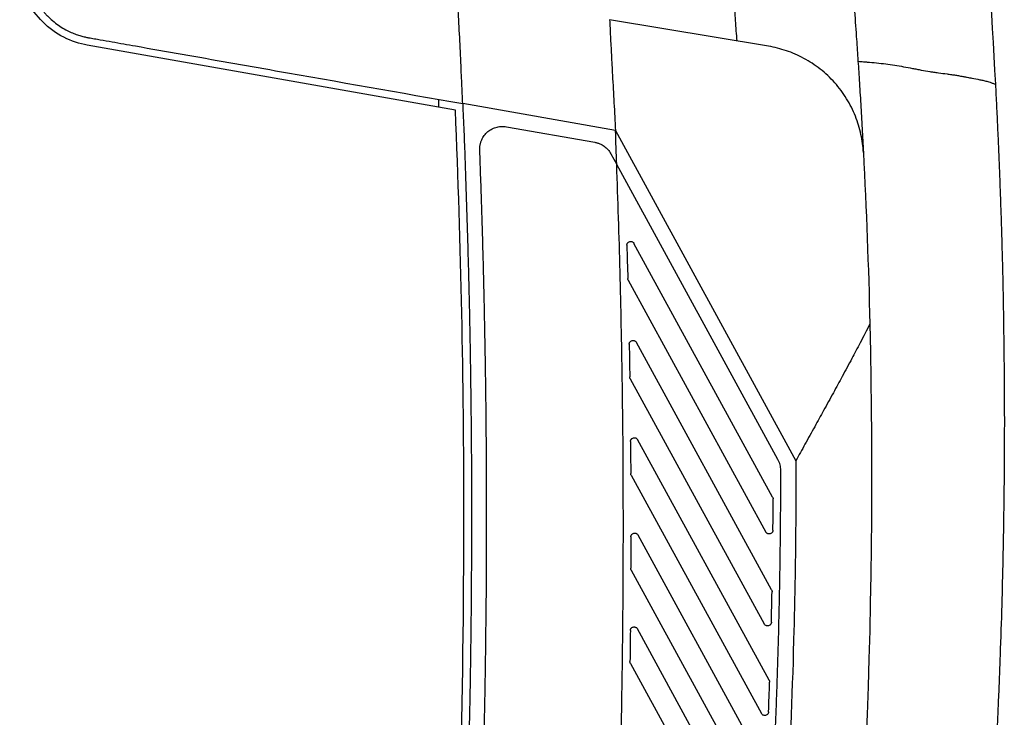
# Model space of a CAD drawing. Header units: millimetres. Extents: x -0.44 to 1.31, y -0.87 to 1.29.
# Tile 27 of 182: x -0.25 to -0.12, y 0.16 to 0.25. Entities that reach past the tile are written whole.
import ezdxf

# ---------------------------------------------------------------- set-up
doc = ezdxf.new("R2010")
doc.units = ezdxf.units.MM

msp = doc.modelspace()

# ---------------------------------------------------------------- linework, layer by layer
at = {"color": 7, "linetype": 'Continuous', "lineweight": 25}
for p, q in [((-0.148, 0.24696), (-0.16899, 0.25047)), ((-0.18934, 0.23854), (-0.23793, 0.24711)), ((-0.19157, 0.23995), (-0.19157, 0.23893)), ((-0.16821, 0.23583), (-0.18838, 0.23939)), ((-0.18261, 0.23634), (-0.17093, 0.23428)), ((-0.16821, 0.23583), (-0.1444, 0.19225)), ((-0.18613, 0.23327), (-0.18613, 0.23338)), ((-0.16882, 0.23276), (-0.16804, 0.23134)), ((-0.14677, 0.1924), (-0.16804, 0.23134)), ((-0.14747, 0.18743), (-0.16577, 0.22093)), ((-0.16653, 0.21607), (-0.14837, 0.18283)), ((-0.14761, 0.17518), (-0.16546, 0.20786)), ((-0.16627, 0.20307), (-0.14858, 0.17069)), ((-0.14793, 0.16325), (-0.16529, 0.19503)), ((-0.16614, 0.19032), (-0.14895, 0.15887)), ((-0.14741, 0.18719), (-0.14741, 0.18719)), ((-0.14841, 0.15162), (-0.16524, 0.18243)), ((-0.16613, 0.1778), (-0.14949, 0.14733)), ((-0.14755, 0.17494), (-0.14755, 0.17493)), ((-0.14905, 0.14027), (-0.16532, 0.17004)), ((-0.1663, 0.16572), (-0.1663, 0.16573)), ((-0.16624, 0.16548), (-0.15017, 0.13606)), ((-0.14787, 0.16301), (-0.14787, 0.163))]:
    msp.add_line(p, q, dxfattribs=at)
for points, knots in [([(-0.15762, 0.38436), (-0.15739, 0.38341), (-0.15693, 0.38149), (-0.15625, 0.37862), (-0.15558, 0.37575), (-0.15491, 0.37287), (-0.15426, 0.36999), (-0.15362, 0.36711), (-0.15299, 0.36423), (-0.15237, 0.36134), (-0.15176, 0.35846), (-0.15117, 0.35557), (-0.15058, 0.35268), (-0.15, 0.34979), (-0.14943, 0.3469), (-0.14888, 0.344), (-0.14833, 0.34111), (-0.14779, 0.33821), (-0.14727, 0.33531), (-0.14675, 0.33241), (-0.14625, 0.32951), (-0.14576, 0.32661), (-0.14527, 0.3237), (-0.1448, 0.3208), (-0.14434, 0.31789), (-0.14389, 0.31498), (-0.14345, 0.31207), (-0.14269, 0.30697), (-0.14167, 0.29967), (-0.14045, 0.29017), (-0.13934, 0.28066), (-0.13835, 0.27114), (-0.13746, 0.26161), (-0.13684, 0.25397), (-0.13645, 0.24856), (-0.13623, 0.24537), (-0.13603, 0.2424), (-0.13585, 0.23931), (-0.13566, 0.23612), (-0.13555, 0.234), (-0.13549, 0.23294)], [0, 0, 0, 0, 0.019269, 0.038535, 0.057799, 0.077059, 0.096317, 0.115571, 0.134823, 0.154072, 0.173318, 0.192561, 0.211801, 0.231038, 0.250273, 0.269504, 0.288733, 0.307959, 0.327181, 0.346401, 0.365618, 0.384833, 0.404044, 0.423252, 0.442458, 0.46166, 0.48086, 0.500057, 0.562602, 0.625104, 0.687565, 0.749983, 0.812496, 0.874957, 0.899962, 0.918718, 0.937476, 0.958331, 0.979172, 1, 1, 1, 1]), ([(-0.1715, 0.37014), (-0.17128, 0.36927), (-0.17084, 0.36751), (-0.1702, 0.36488), (-0.16957, 0.36224), (-0.16895, 0.3596), (-0.16834, 0.35697), (-0.16774, 0.35432), (-0.16715, 0.35168), (-0.16657, 0.34904), (-0.166, 0.34639), (-0.16544, 0.34374), (-0.16489, 0.34109), (-0.16435, 0.33844), (-0.16383, 0.33579), (-0.16331, 0.33313), (-0.1628, 0.33048), (-0.1623, 0.32782), (-0.16182, 0.32516), (-0.16134, 0.3225), (-0.16087, 0.31984), (-0.16042, 0.31718), (-0.15997, 0.31452), (-0.15954, 0.31185), (-0.15911, 0.30919), (-0.1587, 0.30652), (-0.1583, 0.30385), (-0.1579, 0.30118), (-0.15752, 0.29851), (-0.15715, 0.29584), (-0.15679, 0.29317), (-0.15643, 0.2905), (-0.15609, 0.28783), (-0.15576, 0.28515), (-0.15544, 0.28248), (-0.15513, 0.2798), (-0.15483, 0.27713), (-0.15454, 0.27445), (-0.15426, 0.27177), (-0.15399, 0.2691), (-0.15373, 0.26642), (-0.15349, 0.26374), (-0.15325, 0.26106), (-0.15302, 0.25838), (-0.1528, 0.2557), (-0.1526, 0.25302), (-0.1524, 0.25034), (-0.15228, 0.24855), (-0.15221, 0.24766)], [0, 0, 0, 0, 0.021839, 0.043674, 0.065504, 0.08733, 0.109151, 0.130968, 0.15278, 0.174588, 0.196392, 0.218191, 0.239985, 0.261775, 0.283561, 0.305342, 0.327119, 0.348891, 0.370659, 0.392423, 0.414182, 0.435936, 0.457686, 0.479432, 0.501173, 0.52291, 0.544643, 0.566371, 0.588094, 0.609813, 0.631528, 0.653238, 0.674944, 0.696645, 0.718342, 0.740035, 0.761723, 0.783407, 0.805086, 0.826761, 0.848431, 0.870097, 0.891759, 0.913416, 0.935068, 0.956717, 0.978361, 1, 1, 1, 1]), ([(-0.23793, 0.24711), (-0.23896, 0.24729), (-0.24002, 0.24763), (-0.24203, 0.24866), (-0.24298, 0.24935), (-0.24461, 0.25098), (-0.2453, 0.25193), (-0.24632, 0.25394), (-0.24667, 0.255), (-0.24685, 0.25603)], [0, 0, 0, 0, 0.25, 0.25, 0.5, 0.5, 0.75, 0.75, 1, 1, 1, 1]), ([(-0.24586, 0.2562), (-0.24585, 0.2561), (-0.24581, 0.2559), (-0.24574, 0.25559), (-0.24566, 0.2553), (-0.24558, 0.25502), (-0.2455, 0.25475), (-0.24541, 0.25449), (-0.24531, 0.25424), (-0.24521, 0.254), (-0.24511, 0.25377), (-0.245, 0.25355), (-0.2449, 0.25334), (-0.24479, 0.25314), (-0.24468, 0.25294), (-0.24457, 0.25276), (-0.24446, 0.25258), (-0.24435, 0.25241), (-0.24424, 0.25225), (-0.24413, 0.2521), (-0.24403, 0.25195), (-0.24392, 0.25181), (-0.24382, 0.25168), (-0.24372, 0.25156), (-0.24362, 0.25144), (-0.24352, 0.25133), (-0.24343, 0.25123), (-0.24334, 0.25113), (-0.24326, 0.25104), (-0.24317, 0.25096), (-0.24287, 0.25065), (-0.24235, 0.25018), (-0.24157, 0.24961), (-0.24081, 0.24915), (-0.24008, 0.2488), (-0.23941, 0.24853), (-0.2388, 0.24833), (-0.23825, 0.24819), (-0.23791, 0.24812), (-0.23775, 0.24809)], [0, 0, 0, 0, 0.025952, 0.051192, 0.075738, 0.099607, 0.122812, 0.145366, 0.16728, 0.188565, 0.209229, 0.22928, 0.248724, 0.267568, 0.285818, 0.303477, 0.32055, 0.337039, 0.352947, 0.368277, 0.383032, 0.397214, 0.410825, 0.423867, 0.436342, 0.448251, 0.459595, 0.470375, 0.480591, 0.490244, 0.499334, 0.585116, 0.664196, 0.736682, 0.802616, 0.861984, 0.914734, 0.960776, 1, 1, 1, 1]), ([(-0.18856, 0.24346), (-0.18861, 0.2447), (-0.18867, 0.24595), (-0.18873, 0.2472), (-0.18879, 0.24844), (-0.18886, 0.24969), (-0.18892, 0.25093), (-0.18897, 0.2519), (-0.18902, 0.25286), (-0.18907, 0.25383)], [0.00398609, 0.00398609, 0.00398609, 0.00398609, 0.0077404, 0.0077404, 0.0077404, 0.01149471, 0.01149471, 0.01149471, 0.01440586, 0.01440586, 0.01440586, 0.01440586]), ([(-0.16899, 0.25047), (-0.16895, 0.24973), (-0.16888, 0.24818), (-0.16875, 0.24574), (-0.1686, 0.24282), (-0.16841, 0.23949), (-0.16828, 0.23705), (-0.16821, 0.23583)], [0, 0, 0, 0, 0.151008, 0.317674, 0.499999, 0.749999, 1, 1, 1, 1]), ([(-0.23775, 0.24809), (-0.2375, 0.24805), (-0.23724, 0.248), (-0.23672, 0.24791), (-0.23595, 0.24778), (-0.23415, 0.24746), (-0.23055, 0.24682), (-0.22335, 0.24555), (-0.20895, 0.24301), (-0.19661, 0.24084), (-0.18838, 0.23939)], [0, 0, 0, 0, 0.015625, 0.015625, 0.03125, 0.0625, 0.125, 0.25, 0.5, 1, 1, 1, 1]), ([(-0.13549, 0.23294), (-0.13553, 0.23372), (-0.13564, 0.23452), (-0.13598, 0.23613), (-0.13623, 0.23693), (-0.13686, 0.23852), (-0.13725, 0.2393), (-0.13817, 0.24078), (-0.13869, 0.24149), (-0.13986, 0.2428), (-0.14051, 0.24341), (-0.14188, 0.24449), (-0.14261, 0.24496), (-0.14411, 0.24577), (-0.14488, 0.24611), (-0.14644, 0.24663), (-0.14722, 0.24683), (-0.148, 0.24696)], [0, 0, 0, 0, 0.125, 0.125, 0.25, 0.25, 0.375, 0.375, 0.5, 0.5, 0.625, 0.625, 0.75, 0.75, 0.875, 0.875, 1, 1, 1, 1]), ([(-0.1362, 0.24498), (-0.13596, 0.24496), (-0.13555, 0.24493), (-0.13473, 0.24486), (-0.13376, 0.24477), (-0.13255, 0.24464), (-0.13096, 0.2444), (-0.12959, 0.24416), (-0.12844, 0.24393), (-0.12767, 0.24378), (-0.12694, 0.24364), (-0.12618, 0.24354), (-0.12542, 0.24344), (-0.12462, 0.24333), (-0.12388, 0.24323), (-0.12332, 0.24315), (-0.12279, 0.24306), (-0.12227, 0.24296), (-0.12173, 0.24285), (-0.12102, 0.24272), (-0.12028, 0.24258), (-0.11958, 0.24244), (-0.11914, 0.24232), (-0.1188, 0.24222), (-0.11858, 0.24214), (-0.1184, 0.24207), (-0.11823, 0.24201), (-0.11812, 0.24197), (-0.11807, 0.24195)], [0, 0, 0, 0, 0.037993, 0.0625714, 0.1250878, 0.1874681, 0.2497796, 0.3744589, 0.4056837, 0.4369315, 0.4994799, 0.5248449, 0.5620537, 0.6245946, 0.6581781, 0.687141, 0.7179887, 0.7497408, 0.7760586, 0.8123278, 0.8748957, 0.9061764, 0.9374844, 0.9559358, 0.9688478, 0.9793554, 0.9897391, 1, 1, 1, 1]), ([(-0.18838, 0.23939), (-0.18841, 0.24007), (-0.18846, 0.24143), (-0.18853, 0.24279), (-0.18856, 0.24346)], [0, 0, 0, 0, 0.504473, 1, 1, 1, 1]), ([(-0.11807, 0.24195), (-0.11802, 0.24099), (-0.11792, 0.23909), (-0.11779, 0.23623), (-0.11766, 0.23336), (-0.11754, 0.2305), (-0.11744, 0.22764), (-0.11734, 0.22478), (-0.11725, 0.22191), (-0.11717, 0.21905), (-0.1171, 0.21619), (-0.11704, 0.21332), (-0.117, 0.21046), (-0.11696, 0.20759), (-0.11693, 0.20473), (-0.11691, 0.20186), (-0.11689, 0.199), (-0.11689, 0.19346), (-0.11696, 0.18487), (-0.11717, 0.17502), (-0.11742, 0.1672), (-0.11761, 0.16238), (-0.11776, 0.15887), (-0.11786, 0.15679), (-0.11791, 0.15565), (-0.11793, 0.15529), (-0.11795, 0.15498), (-0.11797, 0.15451), (-0.118, 0.15393), (-0.11804, 0.15324), (-0.11807, 0.15255), (-0.11811, 0.15188), (-0.11814, 0.15123), (-0.11817, 0.15081), (-0.11818, 0.1506)], [0, 0, 0, 0, 0.031265, 0.06253, 0.093795, 0.12506, 0.156325, 0.18759, 0.218855, 0.25012, 0.281385, 0.31265, 0.343916, 0.375181, 0.406446, 0.437711, 0.468976, 0.500241, 0.619062, 0.750342, 0.822647, 0.875386, 0.908206, 0.937916, 0.943259, 0.94573, 0.949631, 0.953484, 0.961168, 0.968889, 0.976638, 0.984415, 0.992204, 1, 1, 1, 1]), ([(-0.18838, 0.23939), (-0.18833, 0.23817), (-0.18822, 0.23574), (-0.18808, 0.2321), (-0.18796, 0.22845), (-0.18784, 0.22481), (-0.18773, 0.22117), (-0.18763, 0.21752), (-0.18754, 0.21388), (-0.18746, 0.21023), (-0.1874, 0.20659), (-0.18734, 0.20294), (-0.18729, 0.1993), (-0.18726, 0.19565), (-0.18723, 0.192), (-0.18722, 0.18836), (-0.18721, 0.18471), (-0.18722, 0.18107), (-0.18724, 0.17742), (-0.18726, 0.17378), (-0.1873, 0.17013), (-0.18735, 0.16648), (-0.1874, 0.16284), (-0.18749, 0.15818), (-0.18762, 0.15251), (-0.18781, 0.14582), (-0.18803, 0.13914), (-0.18828, 0.13246), (-0.18858, 0.12579), (-0.1889, 0.11911), (-0.18926, 0.11244), (-0.18966, 0.10576), (-0.19009, 0.09909), (-0.19055, 0.09243), (-0.19105, 0.08576), (-0.19141, 0.08132), (-0.1916, 0.0791)], [0, 0, 0, 0, 0.022733, 0.045465, 0.068195, 0.090924, 0.113651, 0.136377, 0.159102, 0.181827, 0.204551, 0.227275, 0.249998, 0.272722, 0.295446, 0.31817, 0.340895, 0.36362, 0.386347, 0.409074, 0.431803, 0.454534, 0.477266, 0.5, 0.541677, 0.583348, 0.625014, 0.666677, 0.708338, 0.749998, 0.791658, 0.83332, 0.874983, 0.916651, 0.958322, 1, 1, 1, 1]), ([(-0.18613, 0.23338), (-0.18613, 0.23344), (-0.18613, 0.23356), (-0.18611, 0.23374), (-0.18609, 0.23392), (-0.18605, 0.23409), (-0.186, 0.23426), (-0.18594, 0.23443), (-0.18581, 0.23475), (-0.18555, 0.23521), (-0.18507, 0.23571), (-0.1845, 0.23609), (-0.18396, 0.23628), (-0.18354, 0.23636), (-0.18323, 0.23639), (-0.18292, 0.23638), (-0.18271, 0.23635), (-0.18261, 0.23634)], [0, 0, 0, 0, 0.034208, 0.068157, 0.101968, 0.135764, 0.169667, 0.203801, 0.238284, 0.369624, 0.501266, 0.632021, 0.763145, 0.822599, 0.881463, 0.940383, 1, 1, 1, 1]), ([(-0.17093, 0.23428), (-0.17087, 0.23427), (-0.17077, 0.23425), (-0.17061, 0.2342), (-0.17045, 0.23415), (-0.17024, 0.23407), (-0.16998, 0.23395), (-0.1697, 0.23377), (-0.16943, 0.23355), (-0.16919, 0.23331), (-0.16898, 0.23305), (-0.16887, 0.23286), (-0.16882, 0.23276)], [0, 0, 0, 0, 0.061749, 0.123357, 0.185013, 0.246906, 0.373288, 0.500061, 0.626435, 0.753208, 0.876504, 1, 1, 1, 1]), ([(-0.18522, 0.1849), (-0.18522, 0.18614), (-0.18522, 0.18862), (-0.18524, 0.19234), (-0.18526, 0.19606), (-0.1853, 0.19978), (-0.18535, 0.20351), (-0.18541, 0.20723), (-0.18548, 0.21095), (-0.18556, 0.21467), (-0.18565, 0.21839), (-0.18575, 0.22211), (-0.18587, 0.22583), (-0.18599, 0.22955), (-0.18608, 0.23203), (-0.18613, 0.23327)], [0, 0, 0, 0, 0.07693, 0.153857, 0.230781, 0.307702, 0.384622, 0.461541, 0.538459, 0.615378, 0.692298, 0.769219, 0.846143, 0.92307, 1, 1, 1, 1]), ([(-0.17055, 0.08986), (-0.17046, 0.0911), (-0.17029, 0.09358), (-0.17004, 0.0973), (-0.16979, 0.10102), (-0.16956, 0.10474), (-0.16934, 0.10846), (-0.16913, 0.11218), (-0.16893, 0.1159), (-0.16874, 0.11962), (-0.16857, 0.12334), (-0.1684, 0.12706), (-0.16824, 0.13078), (-0.1681, 0.13451), (-0.16796, 0.13823), (-0.16784, 0.14195), (-0.16772, 0.14568), (-0.16762, 0.1494), (-0.16753, 0.15313), (-0.16744, 0.15685), (-0.16735, 0.1617), (-0.16726, 0.16766), (-0.1672, 0.17474), (-0.16717, 0.18182), (-0.16718, 0.1889), (-0.16722, 0.19598), (-0.16731, 0.20305), (-0.16744, 0.21013), (-0.1676, 0.21721), (-0.1678, 0.22429), (-0.16797, 0.229), (-0.16805, 0.23136)], [0, 0, 0, 0, 0.026321, 0.05264, 0.078957, 0.105273, 0.131588, 0.157902, 0.184215, 0.210528, 0.236841, 0.263153, 0.289466, 0.315779, 0.342092, 0.368407, 0.394722, 0.421039, 0.447357, 0.473677, 0.499999, 0.55001, 0.600015, 0.650015, 0.700011, 0.750005, 0.799999, 0.849994, 0.899992, 0.949993, 1, 1, 1, 1]), ([(-0.16671, 0.22069), (-0.16671, 0.22072), (-0.16671, 0.22077), (-0.16669, 0.22084), (-0.16667, 0.2209), (-0.16663, 0.22097), (-0.16657, 0.22104), (-0.16648, 0.22112), (-0.16634, 0.22119), (-0.16615, 0.2212), (-0.16598, 0.22115), (-0.16585, 0.22105), (-0.1658, 0.22097), (-0.16577, 0.22093)], [0, 0, 0, 0, 0.0555807, 0.1101066, 0.164793, 0.2208452, 0.2887565, 0.3570016, 0.5020865, 0.6416405, 0.7815387, 0.890685, 1, 1, 1, 1]), ([(-0.16653, 0.21607), (-0.16654, 0.21608), (-0.16656, 0.21612), (-0.16658, 0.21618), (-0.16659, 0.21623), (-0.16659, 0.21627), (-0.16659, 0.21629)], [0, 0, 0, 0, 0.251802, 0.500005, 0.748205, 1, 1, 1, 1]), ([(-0.13464, 0.21029), (-0.13486, 0.20986), (-0.13528, 0.20904), (-0.1359, 0.20785), (-0.13647, 0.20676), (-0.13726, 0.20528), (-0.13824, 0.20344), (-0.13949, 0.20115), (-0.1407, 0.19894), (-0.14195, 0.19668), (-0.14318, 0.19447), (-0.144, 0.19297), (-0.1444, 0.19225)], [0, 0, 0, 0, 0.070553, 0.13567, 0.195454, 0.249998, 0.381244, 0.499995, 0.630665, 0.749997, 0.879128, 1, 1, 1, 1]), ([(-0.1664, 0.20762), (-0.1664, 0.20764), (-0.1664, 0.20769), (-0.16638, 0.20776), (-0.16636, 0.20783), (-0.16632, 0.2079), (-0.16627, 0.20796), (-0.16617, 0.20805), (-0.16603, 0.20811), (-0.16587, 0.20812), (-0.16575, 0.2081), (-0.16565, 0.20805), (-0.16554, 0.20798), (-0.16549, 0.2079), (-0.16546, 0.20786)], [0, 0, 0, 0, 0.055582, 0.110061, 0.164644, 0.220532, 0.288379, 0.356425, 0.501373, 0.646083, 0.713527, 0.781195, 0.890533, 1, 1, 1, 1]), ([(-0.16627, 0.20307), (-0.16628, 0.20309), (-0.1663, 0.20313), (-0.16632, 0.20319), (-0.16633, 0.20325), (-0.16633, 0.20329), (-0.16633, 0.20331)], [0, 0, 0, 0, 0.25188, 0.500005, 0.748127, 1, 1, 1, 1]), ([(-0.16623, 0.19479), (-0.16623, 0.19481), (-0.16623, 0.19486), (-0.16621, 0.19493), (-0.16619, 0.195), (-0.16615, 0.19507), (-0.16609, 0.19513), (-0.166, 0.19521), (-0.16586, 0.19528), (-0.1657, 0.19529), (-0.16557, 0.19526), (-0.16548, 0.19522), (-0.16537, 0.19515), (-0.16532, 0.19507), (-0.16529, 0.19503)], [0, 0, 0, 0, 0.05561, 0.110061, 0.164551, 0.220278, 0.288083, 0.355942, 0.500781, 0.645514, 0.713083, 0.780823, 0.890352, 1, 1, 1, 1]), ([(-0.1464, 0.19097), (-0.1464, 0.19121), (-0.14643, 0.19147), (-0.14655, 0.19195), (-0.14665, 0.19219), (-0.14677, 0.1924)], [0, 0, 0, 0, 0.5, 0.5, 1, 1, 1, 1]), ([(-0.1444, 0.19225), (-0.1444, 0.19038), (-0.1444, 0.18852), (-0.14442, 0.18479), (-0.14446, 0.1792), (-0.14471, 0.16615), (-0.14573, 0.1401), (-0.14754, 0.11781), (-0.14915, 0.10299)], [0, 0, 0, 0, 0.0625, 0.0625, 0.125, 0.25, 0.5, 1, 1, 1, 1]), ([(-0.16614, 0.19032), (-0.16615, 0.19034), (-0.16617, 0.19038), (-0.16619, 0.19044), (-0.1662, 0.1905), (-0.1662, 0.19054), (-0.1662, 0.19056)], [0, 0, 0, 0, 0.251958, 0.500005, 0.748049, 1, 1, 1, 1]), ([(-0.15114, 0.1032), (-0.15104, 0.10414), (-0.15083, 0.10603), (-0.15054, 0.10885), (-0.15026, 0.11167), (-0.14999, 0.1145), (-0.14972, 0.11733), (-0.14947, 0.12015), (-0.14923, 0.12298), (-0.149, 0.12581), (-0.14878, 0.12864), (-0.14856, 0.13147), (-0.14836, 0.1343), (-0.14817, 0.13713), (-0.14798, 0.13996), (-0.14781, 0.1428), (-0.14765, 0.14563), (-0.1475, 0.14846), (-0.14735, 0.1513), (-0.14722, 0.15413), (-0.1471, 0.15696), (-0.14698, 0.1598), (-0.14688, 0.16263), (-0.14679, 0.16547), (-0.1467, 0.1683), (-0.14663, 0.17113), (-0.14657, 0.17397), (-0.14651, 0.1768), (-0.14647, 0.17964), (-0.14644, 0.18247), (-0.14641, 0.1853), (-0.1464, 0.18813), (-0.1464, 0.19002), (-0.1464, 0.19097)], [0, 0, 0, 0, 0.03228, 0.064561, 0.096841, 0.129122, 0.161403, 0.193683, 0.225963, 0.258242, 0.29052, 0.322797, 0.355073, 0.387347, 0.419619, 0.45189, 0.484158, 0.516424, 0.548688, 0.580948, 0.613206, 0.645461, 0.677712, 0.70996, 0.742204, 0.774445, 0.806681, 0.838913, 0.87114, 0.903362, 0.93558, 0.967793, 1, 1, 1, 1]), ([(-0.14747, 0.18743), (-0.14746, 0.18741), (-0.14744, 0.18737), (-0.14742, 0.18731), (-0.14741, 0.18725), (-0.14741, 0.18721), (-0.14741, 0.18719)], [0, 0, 0, 0, 0.252001, 0.500005, 0.748006, 1, 1, 1, 1]), ([(-0.22042, -0.10029), (-0.21508, -0.07698), (-0.2104, -0.05348), (-0.20235, -0.00621), (-0.19898, 0.01755), (-0.1936, 0.06524), (-0.19158, 0.08915), (-0.18889, 0.13703), (-0.18822, 0.16098), (-0.18822, 0.1849)], [0, 0, 0, 0, 0.25, 0.25, 0.5, 0.5, 0.75, 0.75, 1, 1, 1, 1]), ([(-0.18896, 0.08703), (-0.18887, 0.08815), (-0.1887, 0.0904), (-0.18846, 0.09377), (-0.18822, 0.09714), (-0.18799, 0.10051), (-0.18778, 0.10388), (-0.18757, 0.10725), (-0.18737, 0.11063), (-0.18718, 0.114), (-0.18699, 0.11737), (-0.18682, 0.12074), (-0.18666, 0.12412), (-0.1865, 0.12749), (-0.18635, 0.13087), (-0.18622, 0.13424), (-0.18609, 0.13761), (-0.18597, 0.14099), (-0.18585, 0.14437), (-0.18575, 0.14774), (-0.18566, 0.15112), (-0.18557, 0.15449), (-0.1855, 0.15787), (-0.18543, 0.16125), (-0.18537, 0.16462), (-0.18533, 0.168), (-0.18529, 0.17138), (-0.18525, 0.17476), (-0.18523, 0.17814), (-0.18522, 0.18152), (-0.18522, 0.18377), (-0.18522, 0.1849)], [0, 0, 0, 0, 0.034498, 0.068992, 0.103484, 0.137973, 0.172459, 0.206943, 0.241426, 0.275906, 0.310384, 0.344862, 0.379338, 0.413814, 0.448288, 0.482763, 0.517237, 0.551712, 0.586187, 0.620662, 0.655138, 0.689616, 0.724094, 0.758575, 0.793057, 0.827541, 0.862027, 0.896516, 0.931008, 0.965502, 1, 1, 1, 1]), ([(-0.16618, 0.18219), (-0.16618, 0.18221), (-0.16618, 0.18226), (-0.16616, 0.18233), (-0.16614, 0.1824), (-0.1661, 0.18247), (-0.16605, 0.18253), (-0.16595, 0.18261), (-0.16581, 0.18268), (-0.16565, 0.18269), (-0.16553, 0.18266), (-0.16543, 0.18262), (-0.16532, 0.18255), (-0.16527, 0.18247), (-0.16524, 0.18243)], [0, 0, 0, 0, 0.055647, 0.110084, 0.164501, 0.220094, 0.287868, 0.355553, 0.500279, 0.645009, 0.71269, 0.780477, 0.890199, 1, 1, 1, 1]), ([(-0.14743, 0.18307), (-0.14743, 0.18304), (-0.14744, 0.18299), (-0.14745, 0.18292), (-0.14748, 0.18286), (-0.14752, 0.18279), (-0.14757, 0.18272), (-0.14766, 0.18264), (-0.14781, 0.18257), (-0.14797, 0.18257), (-0.14809, 0.18259), (-0.14819, 0.18264), (-0.14829, 0.18271), (-0.14835, 0.18279), (-0.14837, 0.18283)], [0, 0, 0, 0, 0.055698, 0.110188, 0.16466, 0.220301, 0.288045, 0.355697, 0.500278, 0.644863, 0.712515, 0.780268, 0.890096, 1, 1, 1, 1]), ([(-0.16613, 0.1778), (-0.16614, 0.17781), (-0.16616, 0.17785), (-0.16618, 0.17791), (-0.16619, 0.17797), (-0.16619, 0.17801), (-0.16619, 0.17804)], [0, 0, 0, 0, 0.252103, 0.500138, 0.748103, 1, 1, 1, 1]), ([(-0.14761, 0.17518), (-0.1476, 0.17516), (-0.14758, 0.17513), (-0.14756, 0.17507), (-0.14755, 0.17501), (-0.14755, 0.17496), (-0.14755, 0.17494)], [0, 0, 0, 0, 0.252001, 0.500005, 0.748006, 1, 1, 1, 1]), ([(-0.16625, 0.16981), (-0.16625, 0.16983), (-0.16625, 0.16988), (-0.16623, 0.16995), (-0.16621, 0.17002), (-0.16617, 0.17009), (-0.16612, 0.17015), (-0.16602, 0.17023), (-0.16588, 0.1703), (-0.16572, 0.17031), (-0.1656, 0.17028), (-0.1655, 0.17024), (-0.1654, 0.17017), (-0.16534, 0.17008), (-0.16532, 0.17004)], [0, 0, 0, 0, 0.055705, 0.110204, 0.164683, 0.220332, 0.288072, 0.355718, 0.500278, 0.644842, 0.712489, 0.780236, 0.890081, 1, 1, 1, 1]), ([(-0.14764, 0.17092), (-0.14764, 0.1709), (-0.14764, 0.17085), (-0.14766, 0.17078), (-0.14769, 0.17071), (-0.14773, 0.17064), (-0.14778, 0.17058), (-0.14787, 0.1705), (-0.14802, 0.17043), (-0.14818, 0.17043), (-0.1483, 0.17045), (-0.14839, 0.1705), (-0.1485, 0.17057), (-0.14855, 0.17065), (-0.14858, 0.17069)], [0, 0, 0, 0, 0.0557824, 0.110369, 0.1649399, 0.2206761, 0.2883573, 0.3559562, 0.5002765, 0.6446005, 0.7121983, 0.7798887, 0.8899089, 1, 1, 1, 1]), ([(-0.16624, 0.16548), (-0.16625, 0.1655), (-0.16627, 0.16554), (-0.16629, 0.1656), (-0.1663, 0.16566), (-0.1663, 0.1657), (-0.1663, 0.16572)], [0, 0, 0, 0, 0.252331, 0.500437, 0.748322, 1, 1, 1, 1]), ([(-0.14793, 0.16325), (-0.14792, 0.16324), (-0.1479, 0.1632), (-0.14788, 0.16314), (-0.14787, 0.16308), (-0.14787, 0.16304), (-0.14787, 0.16301)], [0, 0, 0, 0, 0.252001, 0.500005, 0.748006, 1, 1, 1, 1]), ([(-0.14801, 0.15909), (-0.14802, 0.15906), (-0.14802, 0.15901), (-0.14804, 0.15894), (-0.14807, 0.15888), (-0.14812, 0.15879), (-0.14823, 0.15868), (-0.1484, 0.15861), (-0.14858, 0.1586), (-0.14874, 0.15865), (-0.14887, 0.15874), (-0.14893, 0.15883), (-0.14895, 0.15887)], [0, 0, 0, 0, 0.055893, 0.110597, 0.165284, 0.221129, 0.360736, 0.500276, 0.639822, 0.779433, 0.889684, 1, 1, 1, 1])]:
    msp.add_open_spline(points, degree=3, knots=knots, dxfattribs=at)
for points in [[(-0.13238, 0.35879), (-0.12492, 0.32024), (-0.12013, 0.28116), (-0.11807, 0.24195)], [(-0.18822, 0.1849), (-0.18822, 0.20278), (-0.18859, 0.22067), (-0.18934, 0.23854)], [(-0.16804, 0.23134), (-0.1681, 0.23284), (-0.16815, 0.23434), (-0.16821, 0.23583)], [(-0.13549, 0.23294), (-0.1351, 0.22541), (-0.13482, 0.21786), (-0.13464, 0.21029)], [(-0.16671, 0.22068), (-0.16671, 0.22068), (-0.16671, 0.22069), (-0.16671, 0.22069)], [(-0.16671, 0.22068), (-0.16667, 0.21922), (-0.16663, 0.21776), (-0.16659, 0.21629)], [(-0.13464, 0.21029), (-0.13369, 0.17102), (-0.13557, 0.13168), (-0.14026, 0.09268)], [(-0.1664, 0.20761), (-0.1664, 0.20761), (-0.1664, 0.20761), (-0.1664, 0.20762)], [(-0.1664, 0.20761), (-0.16638, 0.20617), (-0.16635, 0.20474), (-0.16633, 0.20331)], [(-0.16623, 0.19478), (-0.16623, 0.19478), (-0.16623, 0.19478), (-0.16623, 0.19479)], [(-0.16623, 0.19478), (-0.16622, 0.19337), (-0.16621, 0.19197), (-0.1662, 0.19056)], [(-0.14743, 0.18307), (-0.14742, 0.18444), (-0.14741, 0.18581), (-0.14741, 0.18719)], [(-0.16618, 0.18219), (-0.16618, 0.1808), (-0.16619, 0.17942), (-0.16619, 0.17804)], [(-0.16619, 0.17804), (-0.16619, 0.17804), (-0.16619, 0.17804), (-0.16619, 0.17804)], [(-0.14764, 0.17092), (-0.14761, 0.17226), (-0.14758, 0.1736), (-0.14755, 0.17493)], [(-0.16625, 0.16981), (-0.16627, 0.16845), (-0.16629, 0.16709), (-0.1663, 0.16573)], [(-0.14801, 0.15909), (-0.14796, 0.16039), (-0.14792, 0.16169), (-0.14787, 0.163)]]:
    msp.add_open_spline(points, degree=3, dxfattribs=at)

doc.saveas('drawing.dxf')
